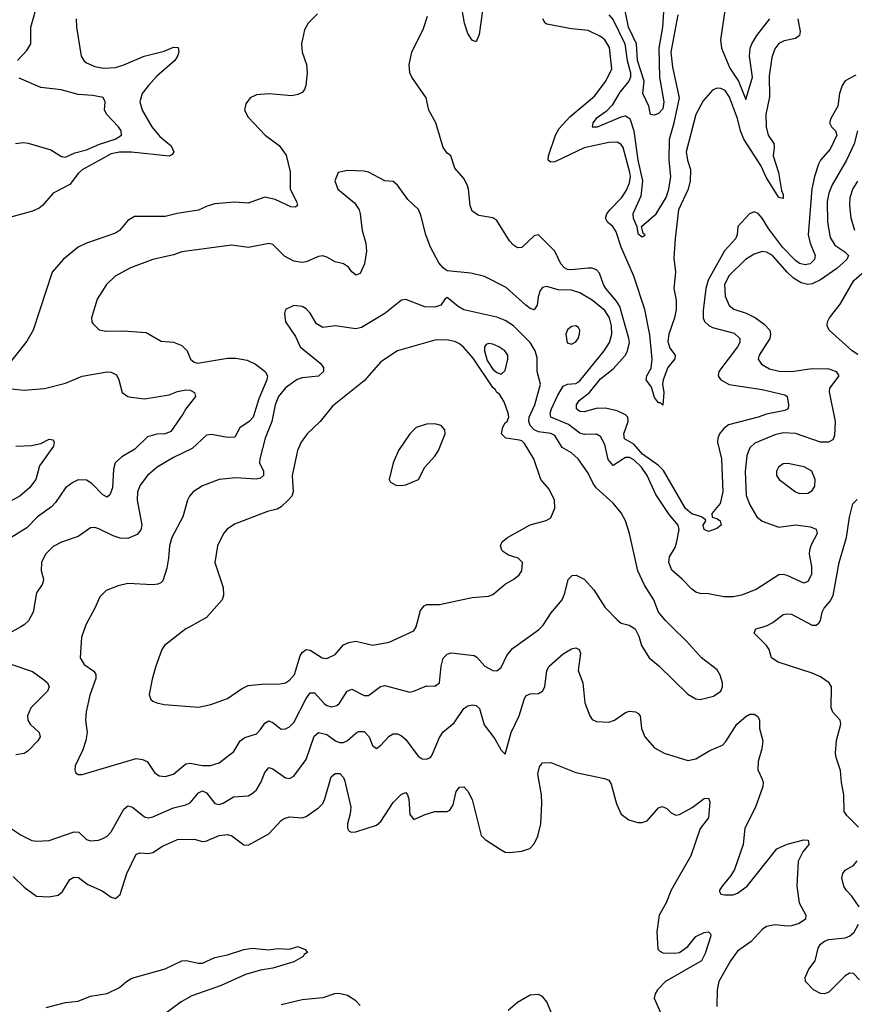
# Model space of a CAD drawing. Header units: inches. Extents: x 1694797 to 1849917, y 907313 to 1017959.
# Tile 46 of 256: x 1732628 to 1736654, y 928180 to 932926. Entities that reach past the tile are written whole.
import ezdxf

# ---------------------------------------------------------------- set-up
doc = ezdxf.new("R2010")
doc.units = ezdxf.units.IN
doc.header["$MEASUREMENT"] = 0
doc.layers.add('B7932', color=7, linetype='Continuous')
doc.layers.add('B7933', color=7, linetype='Continuous')

msp = doc.modelspace()

# ---------------------------------------------------------------- linework, layer by layer
at = {"layer": 'B7932', "color": 5}
for points, elevation in [([(1732633.2, 930000), (1732590, 929975.1)], 840), ([(1732943.9, 930000), (1732926.5, 929950), (1732919.5, 929850), (1732938.9, 929818.9), (1732985.9, 929785.9), (1732995.3, 929770), (1732996, 929750), (1732967.2, 929670), (1732948.2, 929590), (1732946.4, 929550), (1732954.2, 929490), (1732948.1, 929451.9), (1732933.3, 929406.7), (1732895.5, 929330), (1732894, 929310), (1732898, 929298), (1732910, 929287.3), (1732930, 929288), (1733190, 929364.4), (1733220.3, 929360.3), (1733243.7, 929350), (1733278.2, 929298.2), (1733301.8, 929281.8), (1733330, 929278.3), (1733370, 929289), (1733430, 929339.3), (1733450, 929342.7), (1733510, 929331.8), (1733548.9, 929331.1), (1733590, 929344), (1733661.2, 929398.8), (1733691.3, 929450), (1733714.1, 929465.9), (1733770, 929484.5), (1733790, 929504.9), (1733810, 929536.1), (1733830, 929546), (1733850, 929539.1), (1733890, 929507.1), (1733910, 929508), (1733930, 929517.8), (1733950, 929538.3), (1734010, 929654.9), (1734030, 929680.9), (1734050, 929680.9), (1734097.6, 929630), (1734110, 929620.2), (1734130, 929613.5), (1734158.7, 929621.3), (1734170, 929631.8), (1734208.1, 929690), (1734230, 929698.6), (1734290, 929668.4), (1734310, 929668.1), (1734367.8, 929712.2), (1734390, 929717.1), (1734510, 929685.3), (1734530, 929688.9), (1734590, 929716), (1734630, 929713.7), (1734652.9, 929730), (1734660.9, 929810), (1734670.5, 929849.5), (1734690, 929868.1), (1734710, 929874.2), (1734820.9, 929860.9), (1734833.6, 929853.7), (1734872.2, 929810), (1734910, 929789.1), (1734930, 929787.4), (1734950, 929804.4), (1734978.2, 929861.8), (1735004.4, 929895.6), (1735130, 929985.3), (1735144.9, 930000)], 860), ([(1733448.3, 930000), (1733430.4, 929990), (1733327, 929910), (1733314.6, 929890), (1733284.7, 929810), (1733267, 929747), (1733253, 929673), (1733260.7, 929650), (1733270, 929642), (1733290, 929632.7), (1733325.9, 929625.8), (1733490, 929612), (1733550, 929626), (1733630, 929654.9), (1733698.9, 929701.1), (1733730, 929716.2), (1733810, 929724.7), (1733876.9, 929723.1), (1733910, 929730.2), (1733930, 929742.8), (1733954, 929770), (1733980.7, 929859.3), (1733990, 929876.4), (1734010, 929890.3), (1734030, 929886.5), (1734086.7, 929850), (1734110, 929846.5), (1734150, 929866.9), (1734190, 929913), (1734215.3, 929924.7), (1734250, 929930.4), (1734331.7, 929911.7), (1734410, 929925.5), (1734530, 929981.1), (1734540.7, 929999.3), (1734540.8, 930000)], 880), ([(1735580.3, 930000), (1735596, 929990), (1735614.9, 929954.9), (1735627.7, 929910), (1735664.9, 929850), (1735711.2, 929811.2), (1735850, 929675.8), (1735890, 929653.4), (1735910, 929648.9), (1735975.1, 929665), (1736009.6, 929690), (1736017.7, 929710), (1736018.5, 929730), (1736006.9, 929766.9), (1735991.8, 929791.8), (1735916.2, 929850), (1735845.1, 929930), (1735773.6, 930000)], 860), ([(1736674.1, 929034.1), (1736617.3, 929090), (1736605.2, 929110), (1736603.6, 929190), (1736591.5, 929250), (1736586.6, 929306.6), (1736566, 929370), (1736563.6, 929390), (1736567.9, 929452.1), (1736588.7, 929530), (1736586, 929550), (1736550, 929588), (1736541.7, 929610), (1736543.9, 929710), (1736532.4, 929730), (1736490, 929759.5), (1736450, 929776.6), (1736286.8, 929830), (1736254.8, 929850), (1736242.8, 929890), (1736230.6, 929910), (1736170.8, 929970), (1736178, 929990), (1736213.3, 930000)], 860), ([(1732539.5, 929059.5), (1732635.3, 928995.3), (1732687.3, 928970), (1732710, 928965.8), (1732770, 928970.2), (1732890.8, 929010.8), (1732914, 929010), (1732950, 928974.6), (1732970, 928967.6), (1733008.7, 928971.3), (1733030, 928979), (1733050, 928990.2), (1733070, 929011.5), (1733130, 929120.9), (1733150, 929136.9), (1733173.1, 929130), (1733230, 929083.2), (1733250, 929079.7), (1733270, 929084.1), (1733370, 929126.6), (1733430, 929140.9), (1733450, 929151), (1733490, 929199), (1733510, 929209.1), (1733530, 929199), (1733570, 929148), (1733590, 929143.5), (1733610, 929149.2), (1733659.3, 929180.7), (1733730, 929185.8), (1733750, 929195.6), (1733770, 929214.6), (1733791.4, 929250), (1733810, 929297.1), (1733830, 929321.1), (1733850, 929315.3), (1733910, 929271.4), (1733930, 929268), (1733950, 929280.4), (1734010, 929360.3), (1734047.8, 929472.2), (1734070, 929490.2), (1734110, 929481.4), (1734150.9, 929450.9), (1734170, 929442.2), (1734190, 929442.9), (1734210, 929451.9), (1734250, 929487.8), (1734264.6, 929495.4), (1734290, 929494.6), (1734314.2, 929470), (1734330, 929427.3), (1734350, 929414), (1734370, 929429.1), (1734410, 929472.9), (1734430, 929484.7), (1734450, 929483.9), (1734470, 929474.4), (1734490, 929457.3), (1734550, 929376.5), (1734570, 929363.6), (1734590, 929361.1), (1734609.8, 929370.2), (1734618, 929382), (1734653.7, 929466.3), (1734670, 929493.7), (1734723.4, 929536.6), (1734770, 929606.7), (1734790, 929618.9), (1734810, 929624.2), (1734830, 929620.3), (1734845.8, 929605.8), (1734868, 929528), (1734919.5, 929459.5), (1734950, 929406), (1734970, 929386), (1734999.3, 929490), (1735036.8, 929570), (1735060.7, 929650), (1735070, 929667), (1735090, 929676.2), (1735130, 929678.4), (1735150, 929689.2), (1735161, 929710), (1735171.1, 929788.9), (1735181.8, 929810), (1735250, 929869.1), (1735290, 929892.9), (1735310, 929898.7), (1735327.3, 929890), (1735332.6, 929872.6), (1735321.8, 929790), (1735344.5, 929730), (1735353.2, 929633.2), (1735378.7, 929570), (1735390, 929553), (1735410, 929544), (1735470, 929539.7), (1735497.6, 929550), (1735550, 929586.5), (1735570, 929592.9), (1735598.8, 929590), (1735610, 929583.8), (1735620.3, 929570), (1735626.5, 929510), (1735643.1, 929470), (1735690, 929417.1), (1735736.3, 929390), (1735850, 929355.8), (1735890, 929362.8), (1735956.6, 929403.4), (1736017.7, 929430), (1736033.9, 929446.2), (1736086.6, 929530), (1736130, 929568.2), (1736150, 929578.9), (1736170, 929579.5), (1736187.6, 929567.6), (1736196.5, 929550), (1736196.9, 929510), (1736212.4, 929450), (1736208.3, 929411.7), (1736190.3, 929350), (1736188.8, 929310), (1736210, 929264.7), (1736214, 929250), (1736212.2, 929230), (1736176.5, 929130), (1736125.6, 929030), (1736117.7, 928950), (1736076.3, 928830), (1736058.7, 928801.3), (1736015.6, 928750), (1736003.1, 928730), (1736003.7, 928723.7), (1736010.4, 928710.4), (1736027.9, 928707.9), (1736070, 928707.5), (1736090, 928715.5), (1736136.8, 928750), (1736280.3, 928930), (1736330, 928952.1), (1736410, 928972.3), (1736431.6, 928971.6), (1736434.4, 928950), (1736405.1, 928914.9), (1736383.2, 928870), (1736375.8, 928750), (1736387.2, 928670), (1736420.3, 928610), (1736418, 928590), (1736388.4, 928570), (1736350, 928558.7), (1736330, 928556.3), (1736270, 928563.4), (1736230, 928555.2), (1736210, 928541.4), (1736156.5, 928483.5), (1736090, 928436.8), (1736056.3, 928390), (1736000.8, 928290), (1735991.6, 928250), (1735990.2, 928170)], 840), ([(1732590, 929817.6), (1732690, 929784.3), (1732750, 929741.2), (1732761.8, 929730), (1732770.2, 929710), (1732761.8, 929690), (1732682.2, 929610), (1732665.8, 929570), (1732667.5, 929550), (1732678.5, 929530), (1732722.3, 929490), (1732726.9, 929470), (1732715.5, 929450), (1732670, 929402.5), (1732650, 929388.4), (1732610, 929382)], 840), ([(1732596.7, 928796.7), (1732650, 928745.3), (1732710, 928701.3), (1732770, 928698.6), (1732813.2, 928706.8), (1732835.6, 928724.4), (1732870, 928781.7), (1732890, 928793.2), (1732911.5, 928791.5), (1732957.1, 928757.1), (1733026.5, 928726.5), (1733070, 928696.4), (1733090, 928690.5), (1733112.4, 928710), (1733145.3, 928810), (1733190, 928903.7), (1733210, 928910.2), (1733250, 928906.5), (1733270, 928912.1), (1733317.2, 928942.8), (1733390, 928973.8), (1733470, 928976.9), (1733510, 928965.2), (1733526.3, 928966.3), (1733590, 928994.1), (1733630, 928998.5), (1733652.1, 928992.1), (1733710, 928948.7), (1733730, 928947.2), (1733830, 929001.8), (1733890, 929066.5), (1733904.5, 929075.5), (1733930, 929083.6), (1733990, 929079.2), (1734010, 929085.2), (1734070, 929127.6), (1734090, 929148.1), (1734100.8, 929170), (1734130, 929276.4), (1734150, 929293.4), (1734172, 929292), (1734190, 929272.7), (1734195.7, 929255.7), (1734225, 929130), (1734222.1, 929097.9), (1734209.4, 929050), (1734209.2, 929029.2), (1734216.5, 929016.5), (1734226.8, 929010), (1734250, 929011.5), (1734350, 929044.2), (1734370, 929061.3), (1734430, 929152.8), (1734470, 929193.7), (1734490, 929201.6), (1734498, 929190), (1734504.4, 929170), (1734510, 929094.8), (1734530, 929070.4), (1734584.6, 929095.4), (1734630, 929109.1), (1734689.7, 929110.3), (1734703.5, 929116.5), (1734718.6, 929141.4), (1734733.7, 929206.3), (1734750, 929226.4), (1734770, 929228.2), (1734790, 929208.2), (1734810, 929167.7), (1734853.3, 928993.3), (1734874, 928974), (1734950, 928924.4), (1734970, 928914), (1734990, 928911.8), (1735050, 928918.5), (1735088.2, 928931.8), (1735110, 928953.7), (1735128, 928990), (1735141, 929050), (1735146.5, 929150), (1735145.6, 929190), (1735127, 929290), (1735135.4, 929324.6), (1735150, 929344.9), (1735190, 929346), (1735310, 929297.7), (1735448.9, 929268.9), (1735470, 929260.5), (1735480.9, 929240.9), (1735505.9, 929145.9), (1735530, 929097.3), (1735566, 929070), (1735610, 929057.1), (1735630, 929057.1), (1735654.8, 929065.3), (1735710, 929127.3), (1735727, 929133), (1735750, 929123.8), (1735770, 929103.8), (1735792.4, 929092.4), (1735810, 929095.6), (1735871, 929129), (1735930, 929172.3), (1735950, 929173.7), (1735956.5, 929156.5), (1735950, 929079.6), (1735910, 929027.3), (1735864.5, 928895.5), (1735770.3, 928730), (1735746.3, 928670), (1735712.9, 928610), (1735701.7, 928530), (1735706.7, 928446.7), (1735715.5, 928435.5), (1735730, 928428.9), (1735786.4, 928426.4), (1735810, 928430.3), (1735850, 928458), (1735890, 928506.3), (1735930, 928527), (1735951, 928530), (1735960, 928520), (1735961.6, 928510), (1735934.9, 928425.1), (1735916.8, 928390), (1735742.6, 928290), (1735704.5, 928250), (1735692.4, 928230), (1735688.9, 928210), (1735724.4, 928130)], 820), ([(1736676.3, 928650), (1736642, 928702), (1736614.9, 928730), (1736602.4, 928750), (1736594, 928790), (1736598.4, 928810), (1736610, 928826.6), (1736650, 928849.7), (1736667.7, 928872.3)], 860), ([(1736678.3, 928298.3), (1736650, 928328.4), (1736630, 928330.4), (1736610, 928318), (1736530, 928238.7), (1736510, 928230.4), (1736490, 928232.7), (1736457.3, 928250), (1736418, 928290), (1736416, 928310), (1736434, 928350), (1736464.9, 928390), (1736479.3, 928450), (1736490.4, 928470), (1736510, 928485.1), (1736530, 928493.2), (1736610, 928499.8), (1736630, 928507.8), (1736652.7, 928527.3), (1736674, 928566)], 860), ([(1732756, 928164), (1732850, 928188.1), (1732910, 928195), (1732970, 928219.6), (1733050, 928231.6), (1733110, 928260.9), (1733143.1, 928290), (1733170, 928306.2), (1733330, 928351.5), (1733410, 928390.2), (1733431.5, 928391.6), (1733490, 928378), (1733510, 928378), (1733570, 928406), (1733630, 928419.3), (1733710, 928444.9), (1733750, 928450.4), (1733830, 928442), (1733871.5, 928448.5), (1733930, 928446.7), (1733970, 928458), (1734004.9, 928444.9), (1734016, 928430), (1734000.4, 928419.6), (1733994.9, 928410), (1733950, 928384.4), (1733850, 928353.6), (1733790, 928344.1), (1733716.7, 928323.3), (1733600.8, 928270), (1733459.2, 928220.8), (1733407.2, 928192.8), (1733281.2, 928098.8)], 780), ([(1734270, 928174.2), (1734250, 928196.5), (1734210, 928222.2), (1734167.7, 928232.3), (1734147.3, 928230), (1734090, 928210.7), (1733990, 928202.1), (1733890, 928177.1)], 820), ([(1735210, 928099.3), (1735170, 928192.1), (1735150, 928217.2), (1735130, 928227.7), (1735090, 928224.8), (1735030, 928189), (1734984.5, 928150)], 820)]:
    msp.add_lwpolyline(points, dxfattribs=dict(at, elevation=elevation))
at = {"layer": 'B7933', "color": 5}
for points, elevation in [([(1732618, 932730), (1732662.8, 932777.2), (1732682, 932810), (1732681.8, 932890), (1732715.8, 933010)], 760), ([(1734860.4, 932970), (1734845.1, 932854.9), (1734830, 932820.5), (1734810, 932828.4), (1734790, 932860.4), (1734774.1, 932910), (1734756.2, 933010)], 780), ([(1734064.5, 932955.5), (1734018.9, 932910), (1734002.3, 932877.7), (1733988, 932810), (1733990.2, 932770), (1734011.4, 932710), (1734015.3, 932670), (1734008.8, 932610), (1734001.3, 932590), (1733990, 932576.2), (1733970, 932565.1), (1733940.8, 932559.2), (1733830, 932568.4), (1733770, 932563.6), (1733740.7, 932550), (1733719, 932521), (1733713, 932490), (1733730, 932457.3), (1733812.2, 932370), (1733880.4, 932320.4), (1733912.8, 932272.8), (1733933.2, 932193.3), (1733932.4, 932110), (1733962.8, 932050), (1733968, 932030), (1733957.8, 932022.2), (1733935.3, 932024.7), (1733859.8, 932059.8), (1733810, 932071.1), (1733730, 932042.3), (1733666.1, 932046.1), (1733570, 932038.7), (1733532.4, 932027.6), (1733490, 932007.8), (1733387.5, 931992.5), (1733330, 931977.2), (1733182.8, 931977.2), (1733150, 931958.7), (1733110.1, 931909.9), (1733090, 931897.2), (1732950, 931848.9), (1732910, 931829.8), (1732838.7, 931770), (1732784.9, 931710), (1732693.8, 931430), (1732663.6, 931376.4), (1732579.5, 931270)], 820), ([(1735470.5, 932950), (1735490, 932925.7), (1735546.9, 932810), (1735558.6, 932730), (1735574.6, 932670), (1735574.1, 932650), (1735565.7, 932630), (1735522.8, 932577.2), (1735486.3, 932513.7), (1735456.7, 932483.3), (1735407.9, 932450), (1735392.8, 932430), (1735389.6, 932410), (1735415.8, 932410), (1735530, 932458.4), (1735550, 932463), (1735571.4, 932450), (1735590.2, 932390.2), (1735609, 932250), (1735631.6, 932150), (1735624.2, 932075.8), (1735586.2, 931990), (1735587.5, 931970), (1735605.3, 931930), (1735610, 931895.3), (1735630, 931879), (1735636.8, 931883.2), (1735644.7, 931890), (1735635.9, 931895.9), (1735626.8, 931930), (1735698.7, 931990), (1735746.1, 932070), (1735759.7, 932110), (1735768.3, 932170), (1735760.5, 932250), (1735762.6, 932350), (1735785, 932430), (1735810.1, 932550), (1735777.9, 932697.9), (1735770.1, 932770.1), (1735803.9, 932950)], 760), ([(1735735.6, 932990), (1735728.9, 932890), (1735710.1, 932790), (1735714.1, 932650), (1735735.6, 932530), (1735730, 932496.9), (1735710, 932474.7), (1735690, 932465.6), (1735670, 932469.2), (1735662.6, 932510), (1735634, 932570), (1735640.9, 932630), (1735607.9, 932730), (1735602.9, 932810), (1735564.1, 932890), (1735549.1, 932969.1)], 740), ([(1736029.2, 932970), (1736008, 932830), (1736013, 932790), (1736053.2, 932693.2), (1736095.7, 932630), (1736130, 932541.2), (1736161.9, 932650), (1736148.7, 932750), (1736151.9, 932790), (1736159.2, 932810), (1736183.1, 932850), (1736246, 932930)], 760), ([(1732900.2, 932930), (1732902.3, 932890), (1732924.6, 932750), (1732937, 932730), (1732950, 932718.9), (1732990, 932700.7), (1733032.6, 932692.6), (1733090, 932695.9), (1733130, 932708.4), (1733229.1, 932750.9), (1733324.6, 932775.4), (1733370, 932794.7), (1733392.7, 932792.7), (1733396.5, 932770), (1733390.2, 932750), (1733376.9, 932730), (1733288.1, 932651.9), (1733249.4, 932610), (1733219, 932570), (1733207.7, 932530), (1733219.7, 932490), (1733266.4, 932410), (1733303.7, 932363.7), (1733358.3, 932318.3), (1733371.1, 932288.9), (1733363.6, 932276.4), (1733350, 932269.3), (1733168.4, 932288.4), (1733110, 932288.3), (1733070, 932279.6), (1732930, 932202.6), (1732910, 932185), (1732870, 932132.8), (1732790.1, 932089.9), (1732738.8, 932030), (1732722.3, 932017.7), (1732690, 932004.2), (1732550, 931965.2)], 780), ([(1736660.6, 932659.4), (1736610, 932631.9), (1736594.4, 932610), (1736582.4, 932570), (1736574.9, 932510), (1736541, 932450), (1736534.5, 932430), (1736543.9, 932410), (1736563.5, 932390), (1736569.5, 932370), (1736537.8, 932302.2), (1736490.8, 932250), (1736480.8, 932230), (1736460.9, 932170), (1736448.9, 932111.1), (1736431.7, 931890), (1736440.1, 931850), (1736464.2, 931790), (1736461, 931770), (1736440.6, 931750), (1736415.9, 931744.1), (1736390, 931751.6), (1736370, 931765.6), (1736306.8, 931830), (1736240.1, 931920.1), (1736210, 931969.8), (1736190, 931992), (1736170, 931999.7), (1736148.2, 931990), (1736092, 931930), (1736088.9, 931890), (1736081.1, 931870), (1736027.3, 931812.7), (1735949.5, 931670.5), (1735937.5, 931630), (1735924.7, 931524.7), (1735924.4, 931490), (1735931.2, 931471.2), (1735951.9, 931451.9), (1735970, 931442.9), (1736074.6, 931414.6), (1736100.9, 931390), (1736101.1, 931370), (1736089.5, 931350), (1736000.2, 931230), (1735997.8, 931210), (1736002.2, 931202.2), (1736010.2, 931190), (1736050, 931168), (1736210, 931144.4), (1736318.4, 931118.4), (1736330.3, 931110), (1736336.4, 931070), (1736334, 931050), (1736318, 931042), (1736230, 931025.2), (1736190, 931009.9), (1736047.3, 930972.7), (1736024, 930956), (1736003.2, 930930), (1735995, 930910), (1735993.6, 930890), (1736013.5, 930810), (1736019.4, 930650), (1736006, 930594), (1735965.7, 930545.7), (1735968.3, 930528.3), (1735990, 930522), (1736006.8, 930510), (1736011, 930490), (1735990, 930473.2), (1735950, 930459.3), (1735930, 930469), (1735925.4, 930490), (1735937, 930510), (1735935.3, 930515.3), (1735917.2, 930530), (1735870, 930544.8), (1735839, 930570), (1735733.8, 930753.8), (1735710, 930776.9), (1735631.4, 930831.4), (1735590, 930879.5), (1735545.4, 930905.4), (1735542.6, 930930), (1735563.6, 930990), (1735561, 931010), (1735550, 931022.3), (1735510, 931040.9), (1735453.1, 931053.1), (1735408.4, 931051.6), (1735350, 931036.1), (1735330, 931037.5), (1735313.5, 931050), (1735313.1, 931070), (1735326.9, 931090), (1735377.1, 931130), (1735430, 931194.7), (1735490, 931243.1), (1735549.4, 931310), (1735559.9, 931330), (1735568.8, 931370), (1735566.8, 931390), (1735523.3, 931543.3), (1735507.1, 931570), (1735455.5, 931630), (1735443.9, 931650), (1735424.6, 931704.6), (1735410, 931721), (1735390, 931728), (1735370, 931728.3), (1735290, 931720.9), (1735270, 931722.9), (1735255.3, 931730), (1735238, 931750), (1735210, 931811.3), (1735130, 931889.6), (1735110, 931884.2), (1735050, 931828.3), (1735030, 931826.9), (1735010, 931838.9), (1734990, 931860.5), (1734930, 931958), (1734910, 931972), (1734842, 931982), (1734810, 932003.7), (1734800.3, 932030), (1734793, 932110), (1734786.2, 932130), (1734770, 932161.6), (1734727.8, 932210), (1734707, 932270), (1734690, 932283.6), (1734670.6, 932310.6), (1734635.7, 932430), (1734601.2, 932490), (1734588.7, 932550), (1734518.9, 932650), (1734509.7, 932670), (1734507.2, 932710), (1734519.7, 932770), (1734576.2, 932883.8), (1734595.8, 932944.2)], 820), ([(1736380.7, 932930), (1736391.8, 932870), (1736389.2, 932850), (1736370, 932836.5), (1736315.6, 932824.4), (1736290, 932811.6), (1736270, 932786.3), (1736255.3, 932744.7), (1736243.5, 932656.4), (1736245.1, 932554.9), (1736227.6, 932470), (1736228.8, 932410), (1736238.4, 932370), (1736264.8, 932330), (1736267, 932310), (1736262.2, 932270), (1736288, 932190), (1736302.5, 932102.5), (1736310, 932084), (1736310, 932064.4), (1736290, 932068.8), (1736230, 932164.5), (1736202.9, 932222.9), (1736120.1, 932350), (1736104.6, 932390), (1736090, 932449.8), (1736052.3, 932552.3), (1736030, 932584.9), (1736010, 932595.4), (1735990, 932596.5), (1735970, 932586.8), (1735924.1, 932535.9), (1735889.5, 932470), (1735842.5, 932290), (1735848.4, 932250), (1735864.1, 932204.1), (1735861.8, 932150), (1735852.4, 932110), (1735805.5, 932010), (1735789, 931871), (1735783.3, 931776.7), (1735790.8, 931710), (1735783.9, 931630), (1735794.1, 931574.1), (1735794.4, 931530), (1735786.4, 931490), (1735758.3, 931410), (1735754.5, 931374.5), (1735763.4, 931343.4), (1735790.2, 931310), (1735788.6, 931291.4), (1735753.9, 931250), (1735731.9, 931190), (1735729.3, 931170), (1735735.5, 931130), (1735730, 931068), (1735719.7, 931079.7), (1735710, 931079.7), (1735690, 931105.8), (1735675.3, 931155.3), (1735649.9, 931190), (1735652.8, 931210), (1735673.1, 931246.9), (1735678.6, 931290), (1735668, 931408), (1735642.9, 931530), (1735590, 931690), (1735528.9, 931830), (1735504.4, 931904.4), (1735488.9, 931928.9), (1735463.9, 931950), (1735453.7, 931970), (1735459.9, 931990), (1735475, 932010), (1735533, 932070), (1735555, 932105), (1735570, 932139.6), (1735574, 932170), (1735571.6, 932190), (1735538.7, 932310), (1735530, 932324.8), (1735510, 932336.5), (1735470, 932334.6), (1735350, 932309), (1735210, 932241.7), (1735190, 932239.3), (1735177.6, 932250), (1735178.8, 932270), (1735212.7, 932370), (1735230, 932401.8), (1735281.9, 932458.1), (1735401.4, 932558.6), (1735455, 932630), (1735483.4, 932690), (1735472.7, 932792.7), (1735450.6, 932830), (1735430, 932845.7), (1735370, 932874.6), (1735290, 932883), (1735170, 932904.5), (1735162, 932910), (1735152.2, 932930)], 780), ([(1732607.7, 932330), (1732645.3, 932334.7), (1732670, 932331.4), (1732778.9, 932298.9), (1732830, 932266.3), (1732850, 932263.4), (1732894.8, 932285.2), (1732950, 932298.5), (1733013.7, 932326.3), (1733088.9, 932350), (1733118.9, 932370), (1733117.3, 932390), (1733105.2, 932410), (1733048.9, 932470), (1733037.3, 932490), (1733040.3, 932530), (1733031.7, 932551.7), (1732981.7, 932561.7), (1732910, 932566), (1732827.7, 932587.7), (1732730, 932599.8), (1732625.4, 932645.4)], 760), ([(1736668.8, 932391.2), (1736652.5, 932327.5), (1736616.6, 932250), (1736546.5, 932130), (1736531, 932090), (1736523.3, 932050), (1736524.8, 931950), (1736536.5, 931876.5), (1736559.1, 931839.1), (1736607.7, 931807.7), (1736625.2, 931790), (1736617.1, 931770), (1736570, 931727.9), (1736490, 931672.5), (1736450, 931652.5), (1736430, 931650.5), (1736398.1, 931658.1), (1736360.8, 931680.8), (1736330, 931709), (1736259, 931790), (1736230, 931806.3), (1736210, 931809.2), (1736170, 931796.7), (1736128.7, 931770), (1736050, 931692.7), (1736028, 931650), (1736030, 931594), (1736050, 931549.1), (1736071.8, 931531.8), (1736131.5, 931511.5), (1736176.9, 931490), (1736218.9, 931458.9), (1736246.7, 931430), (1736250.2, 931410), (1736245.7, 931390), (1736194.7, 931310), (1736190.2, 931290), (1736206.6, 931266.6), (1736244.2, 931244.2), (1736291.4, 931231.4), (1736350, 931230.7), (1736450, 931245.5), (1736530, 931243.5), (1736566, 931230), (1736578.6, 931210), (1736534.4, 931150), (1736532.7, 931132.7), (1736562, 930990), (1736558.2, 930921.8), (1736550, 930900.4), (1736529.5, 930890.5), (1736490, 930890.5), (1736370, 930932.5), (1736310, 930935.6), (1736270, 930926), (1736174.4, 930885.6), (1736150, 930863), (1736135, 930825), (1736127.9, 930750), (1736132.3, 930632.3), (1736150, 930588.5), (1736183.2, 930530), (1736210, 930509), (1736290, 930480.1), (1736370.8, 930490.8), (1736442.6, 930482.6), (1736470.3, 930470), (1736473.8, 930450), (1736445.4, 930394.6), (1736438, 930370), (1736435.7, 930350), (1736446.6, 930290), (1736447.8, 930252.2), (1736430, 930217.7), (1736410, 930209.8), (1736330, 930247), (1736310, 930252), (1736290, 930249.8), (1736180.1, 930179.9), (1736110, 930151.9), (1736070, 930144.3), (1736024.3, 930144.3), (1735950, 930159.1), (1735910, 930161.2), (1735890, 930166.6), (1735870, 930181.5), (1735823.9, 930230), (1735773.6, 930273.6), (1735759.5, 930310), (1735762.7, 930337.3), (1735790, 930382.3), (1735796.7, 930403.3), (1735809.2, 930469.2), (1735804.3, 930490), (1735761.4, 930541.4), (1735697.2, 930637.2), (1735654.2, 930730), (1735627.2, 930770), (1735590, 930804.9), (1735570, 930816.3), (1735550, 930815.7), (1735490, 930777.3), (1735466.1, 930806.1), (1735450, 930878.4), (1735430, 930917.6), (1735410, 930928.3), (1735352.7, 930927.3), (1735330, 930933.9), (1735275.1, 930975.1), (1735189.8, 931010), (1735186.3, 931030), (1735193.6, 931050), (1735223.2, 931116.8), (1735250, 931160.2), (1735270, 931170.2), (1735310, 931173.1), (1735330, 931185), (1735447.1, 931330), (1735473.1, 931370), (1735484.3, 931410), (1735483.2, 931450), (1735472.3, 931490), (1735450, 931524.2), (1735390, 931575), (1735330, 931609.9), (1735290, 931623), (1735224.7, 931624.7), (1735170, 931640.7), (1735150, 931636), (1735139, 931621), (1735128.2, 931590), (1735124.2, 931550), (1735110, 931527.3), (1735090, 931534.3), (1735070, 931549.7), (1734975.3, 931635.3), (1734870, 931688.3), (1734804.4, 931704.4), (1734690, 931716.5), (1734670, 931730.5), (1734650, 931754.1), (1734609.5, 931830), (1734586.8, 931890), (1734563.5, 931983.5), (1734552, 932012), (1734500, 932060), (1734450, 932129.2), (1734430, 932146), (1734390, 932149.5), (1734310, 932191.2), (1734290, 932196.3), (1734210, 932199.6), (1734164, 932190), (1734148.5, 932150), (1734163, 932110), (1734243.4, 932043.4), (1734264.9, 932010), (1734271.1, 931991.1), (1734279.3, 931910), (1734297.8, 931850), (1734300.5, 931810), (1734291, 931750), (1734270, 931702.9), (1734250, 931695.6), (1734230, 931711.8), (1734213.6, 931733.6), (1734190, 931749.8), (1734150, 931758.9), (1734110, 931782.5), (1734090, 931787.5), (1734070, 931784.7), (1734010, 931759.8), (1733990, 931756.2), (1733950, 931763.2), (1733905.9, 931785.9), (1733850, 931843), (1733830, 931847.8), (1733731.4, 931828.6), (1733650, 931838.8), (1733410, 931807.1), (1733370, 931792.9), (1733270.8, 931770), (1733163, 931730), (1733089.4, 931690.6), (1733046.7, 931650), (1733001.3, 931578.7), (1732974.8, 931490), (1732976, 931470), (1732981.4, 931461.4), (1733012, 931432), (1733044.4, 931424.4), (1733127.2, 931427.2), (1733238.6, 931418.6), (1733310, 931377.1), (1733370, 931371.8), (1733410, 931356.4), (1733436.4, 931330), (1733452.4, 931290), (1733470, 931275.3), (1733486, 931270), (1733630, 931295), (1733670, 931294.4), (1733724.9, 931284.9), (1733765.6, 931265.6), (1733812.6, 931230), (1733822.8, 931210), (1733820.2, 931190), (1733781.1, 931098.9), (1733753.7, 931010), (1733734.9, 930990), (1733690, 930959.7), (1733665.9, 930914.2), (1733630, 930913), (1733552.8, 930927.2), (1733530, 930924.2), (1733460.4, 930859.6), (1733370, 930815.7), (1733291.8, 930770), (1733244.9, 930730), (1733210, 930682.4), (1733196.9, 930650), (1733194.7, 930610), (1733216.9, 930490), (1733212.1, 930467.9), (1733195.1, 930444.9), (1733150, 930425.7), (1733112.8, 930427.2), (1733078.4, 930438.4), (1733010, 930472.8), (1732990, 930478.7), (1732970, 930477), (1732910, 930435.1), (1732830, 930408.3), (1732790, 930386.2), (1732752.4, 930350), (1732733.2, 930310), (1732731.3, 930271.3), (1732743.7, 930230), (1732741.4, 930218.6), (1732736.5, 930203.5), (1732710, 930164), (1732693.1, 930070), (1732671.3, 930028.7), (1732650.6, 930010), (1732633.2, 930000)], 840), ([(1736656.6, 931910), (1736638.3, 931970), (1736631.8, 932030), (1736634, 932070), (1736646.8, 932110), (1736670, 932148)], 860), ([(1736670, 931312.9), (1736643.9, 931330), (1736533, 931430), (1736523, 931450), (1736524.4, 931470), (1736533.7, 931490), (1736585, 931555), (1736651.6, 931670), (1736690, 931702.3)], 860), ([(1735773.6, 930000), (1735742.9, 930030), (1735709.5, 930070), (1735687.3, 930130), (1735641.4, 930201.4), (1735609.9, 930269.9), (1735569.8, 930450), (1735550.7, 930510), (1735529, 930550), (1735490, 930596.5), (1735408.9, 930670), (1735394.2, 930690), (1735370, 930740.4), (1735321.1, 930810), (1735290, 930838.2), (1735244.4, 930864.4), (1735210, 930921.7), (1735190, 930932.2), (1735130, 930939.6), (1735110, 930949), (1735091, 930970), (1735083.8, 930990), (1735085, 931010), (1735113, 931070), (1735139.9, 931170), (1735124.6, 931230), (1735124.1, 931295.9), (1735114.4, 931330), (1735090.8, 931370), (1735010, 931450.5), (1734970, 931476.1), (1734930, 931492.2), (1734770, 931528.1), (1734743.6, 931543.6), (1734690, 931588), (1734679.6, 931580.4), (1734658.7, 931550), (1734630, 931540.7), (1734582.3, 931542.3), (1734490, 931577.4), (1734470, 931574.3), (1734390, 931509.7), (1734276.6, 931443.4), (1734250, 931435.5), (1734150, 931450.7), (1734090, 931443.1), (1734060, 931460), (1734030, 931511.3), (1734010, 931532.4), (1733990, 931544.7), (1733950, 931549.4), (1733911, 931530), (1733906, 931510), (1733910.8, 931470), (1733959.3, 931399.3), (1733981.6, 931350), (1734078.3, 931270), (1734092.8, 931250), (1734094, 931230), (1734070, 931207.4), (1733990, 931200.2), (1733967.3, 931192.7), (1733910, 931151.2), (1733876.6, 931110), (1733860.6, 931070), (1733845.2, 930990), (1733812.3, 930910), (1733786.2, 930810), (1733785.5, 930790), (1733804.3, 930750), (1733803.9, 930730), (1733790, 930716.8), (1733768.3, 930711.7), (1733670, 930718.7), (1733590.1, 930709.9), (1733510, 930679.3), (1733465.7, 930650), (1733447.7, 930630), (1733437.3, 930610), (1733415.2, 930530), (1733361.8, 930430), (1733351.1, 930390), (1733346.8, 930330), (1733337.7, 930282.3), (1733318, 930222), (1733308.5, 930211.5), (1733294.6, 930205.4), (1733270, 930202), (1733150, 930208.8), (1733103.4, 930196.6), (1733045.6, 930174.4), (1733015.3, 930144.7), (1732991.4, 930090), (1732947.4, 930010), (1732943.9, 930000)], 860), ([(1734540.8, 930000), (1734561.8, 930078.3), (1734578.4, 930101.6), (1734592.7, 930107.3), (1734652.8, 930107.2), (1734810, 930141.5), (1734890, 930147.2), (1734910, 930155.8), (1734970, 930205.5), (1735011.1, 930228.9), (1735037, 930250), (1735049.6, 930270), (1735052.7, 930310), (1735033.2, 930330), (1734985.3, 930345.3), (1734961.4, 930361.4), (1734953.6, 930370), (1734947.3, 930390), (1734954.7, 930410), (1734980.7, 930430), (1735090, 930490.9), (1735167.8, 930512.2), (1735190, 930524.4), (1735208.5, 930571.5), (1735208, 930610), (1735182.7, 930662.7), (1735141.3, 930710), (1735108.8, 930808.8), (1735063.1, 930883.1), (1735050, 930896.2), (1735039.6, 930899.6), (1734973, 930910), (1734952.4, 930930), (1734957.9, 930962.1), (1734970, 930983.6), (1734979.6, 930990), (1734986.9, 931010), (1734984.7, 931030), (1734964.8, 931084.8), (1734941.8, 931121.8), (1734930, 931128.6), (1734922.7, 931142.7), (1734910, 931153.7), (1734814.8, 931294.8), (1734770, 931346.7), (1734750, 931363.4), (1734730, 931373.6), (1734690, 931382.9), (1734630, 931381.1), (1734450, 931329.8), (1734370, 931277.1), (1734290, 931186), (1734137.2, 931062.8), (1734078, 930990), (1734014.9, 930930), (1733985.5, 930890), (1733968, 930850), (1733943.2, 930730), (1733947.7, 930650), (1733940.6, 930630), (1733923.5, 930610), (1733890, 930578.4), (1733870, 930567.1), (1733823.9, 930556.1), (1733664.6, 930495.4), (1733629.3, 930470.7), (1733612, 930450), (1733581.7, 930390), (1733570.3, 930310.3), (1733609, 930189), (1733611.6, 930151.6), (1733605.5, 930130), (1733530, 930045.4), (1733448.3, 930000)], 880), ([(1732587.7, 931147.7), (1732650, 931141.1), (1732748.1, 931148.1), (1732850, 931175.1), (1732930, 931207.5), (1733050, 931228.8), (1733070, 931227.8), (1733094.7, 931214.7), (1733106.2, 931190), (1733122.4, 931130), (1733150, 931110.2), (1733166.2, 931106.2), (1733230, 931099.1), (1733350, 931118.8), (1733390, 931134), (1733430, 931142.5), (1733450, 931140.2), (1733472.2, 931130), (1733475.6, 931110), (1733429.3, 931050.7), (1733415.6, 931024.4), (1733358.1, 930941.9), (1733330.1, 930929.9), (1733290, 930928.1), (1733245, 930915), (1733183.9, 930856.1), (1733121.2, 930818.8), (1733089.5, 930790.5), (1733080.7, 930759.3), (1733075.6, 930670), (1733063.8, 930636.2), (1733050, 930624.5), (1733030, 930636.2), (1732976.8, 930690), (1732950, 930706), (1732910, 930708), (1732883.9, 930696.1), (1732850, 930669.2), (1732801.4, 930598.6), (1732781.4, 930578.6), (1732715, 930530), (1732662.9, 930477.1), (1732570, 930419.8)], 820), ([(1732610, 930870.6), (1732685.9, 930874.1), (1732730, 930883.6), (1732770, 930905.2), (1732790, 930901.1), (1732795.3, 930890), (1732791.1, 930870), (1732724.1, 930775.9), (1732705.5, 930710), (1732675.3, 930670), (1732629.5, 930630), (1732590, 930608.4)], 780), ([(1736213.3, 930000), (1736234.1, 930005.9), (1736260, 930020), (1736310, 930058.7), (1736330, 930062.4), (1736350, 930060.5), (1736450, 930007.6), (1736470, 930007.6), (1736482, 930018), (1736490.3, 930030), (1736498.2, 930070), (1736508.4, 930090), (1736537, 930123), (1736551.6, 930150), (1736579.8, 930310), (1736615.5, 930430), (1736631, 930529), (1736646.7, 930593.3), (1736666.7, 930613.3)], 860), ([(1735144.9, 930000), (1735152.5, 930007.5), (1735192.2, 930067.8), (1735244.5, 930130), (1735257.4, 930162.6), (1735272.8, 930227.2), (1735292.6, 930247.4), (1735311.5, 930248.5), (1735350, 930230.2), (1735397.8, 930177.8), (1735450, 930094.4), (1735510, 930033), (1735530, 930018), (1735567.9, 930007.9), (1735580.3, 930000)], 860)]:
    msp.add_lwpolyline(points, dxfattribs=dict(at, elevation=elevation))
for points, elevation in [([(1735311.1, 931451.1), (1735290, 931447.3), (1735270, 931431.6), (1735262.7, 931410), (1735269.1, 931369.1), (1735290, 931363.1), (1735310, 931373.4), (1735321.6, 931390), (1735327.6, 931410), (1735329.5, 931430), (1735322.9, 931442.9)], 860), ([(1734890, 931365.3), (1734878.9, 931361.1), (1734870.2, 931349.8), (1734869.6, 931330), (1734883.3, 931283.3), (1734910, 931241.3), (1734930, 931226), (1734950, 931217.6), (1734970, 931234.8), (1734983.1, 931290), (1734982.7, 931310), (1734968.4, 931330), (1734938.7, 931350), (1734910, 931362.3)], 880), ([(1734630, 930977.6), (1734590, 930977.2), (1734539.8, 930960.2), (1734510.3, 930930), (1734455.8, 930850), (1734429, 930791), (1734410.7, 930710), (1734416.8, 930696.8), (1734442.5, 930682.5), (1734470, 930680.5), (1734490, 930684.4), (1734552.3, 930710), (1734582, 930770), (1734630, 930822.4), (1734648.2, 930850), (1734680.4, 930930), (1734678.9, 930950), (1734660.9, 930970)], 920), ([(1736333.5, 930786.5), (1736310, 930785.3), (1736287.9, 930770), (1736278.5, 930750), (1736279.1, 930730), (1736292, 930710), (1736370, 930650.4), (1736390, 930643.1), (1736430, 930644.6), (1736450, 930656.3), (1736462.7, 930677.3), (1736464.4, 930710), (1736448.4, 930750), (1736411.6, 930771.6)], 860)]:
    msp.add_lwpolyline(points, close=True, dxfattribs=dict(at, elevation=elevation))

doc.saveas('drawing.dxf')
